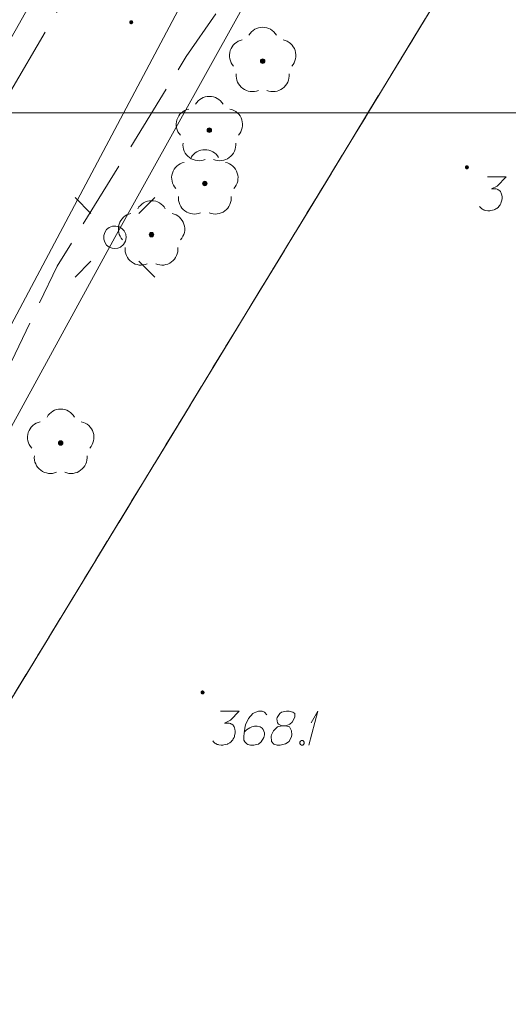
# Model space of a CAD drawing. Header units: metres. Extents: x 5555129 to 5556676, y 5635595 to 5636517.
# Tile 89 of 256: x 5555343 to 5555354, y 5636354 to 5636376. Entities that reach past the tile are written whole.
import ezdxf

# ---------------------------------------------------------------- set-up
doc = ezdxf.new("R2010")
doc.units = ezdxf.units.M
doc.header["$MEASUREMENT"] = 0
for name, pattern in [('L_0_06', [2, 1.5, -0.5]), ('PRZER1-1', [2, 1, -1]), ('PRZER3-1', [4, 3, -1])]:
    doc.linetypes.add(name, pattern=pattern)
for name, color, linetype, lineweight in [('#digitalizacja', 7, 'Continuous', 18), ('#RAMKA', 7, 'Continuous', 18), ('#skartowane', 7, 'Continuous', 18)]:
    doc.layers.add(name, color=color, linetype=linetype, lineweight=lineweight)
for name, color, linetype, lineweight, true_color in [('GESDZI', 7, 'Continuous', 18, 0x0a0909), ('GESKKL', 7, 'PRZER3-1', 18, 0x008000), ('GESUZY', 7, 'PRZER1-1', 18, 0x008000), ('GULENN', 1, 'Continuous', 18, 0xff0000), ('GUPISL', 7, 'Continuous', 18, 0x0a0909)]:
    doc.layers.add(name, color=color, linetype=linetype, lineweight=lineweight, true_color=true_color)

# ---------------------------------------------------------------- blocks, each defined once
blk = doc.blocks.new('SUSM01_01_1')
at = {"color": 0, "flags": 128}
for points in [[(-0.353553, 0.353553), (-0.212132, 0.212132)], [(0.353553, 0.353553), (0.212132, 0.212132)], [(-0.353553, -0.353553), (-0.212132, -0.212132)], [(0.353553, -0.353553), (0.212132, -0.212132)]]:
    blk.add_lwpolyline(points, dxfattribs=at)
blk.add_lwpolyline([(0.1, 0), (0.093969, -0.034202), (0.076604, -0.064279), (0.05, -0.086603), (0.025882, -0.096593), (0, -0.1), (-0.025882, -0.096593), (-0.05, -0.086603), (-0.073305, -0.068017), (-0.090097, -0.043388), (-0.098883, -0.014904), (-0.098883, 0.014904), (-0.090097, 0.043388), (-0.073305, 0.068017), (-0.05, 0.086603), (-0.022252, 0.097493), (0.007473, 0.09972), (0.036534, 0.093087), (0.062349, 0.078183), (0.082624, 0.056332), (0.095557, 0.029476), (0.1, 0)], close=True, dxfattribs=at)
blk = doc.blocks.new('OBOP02_01')
at = {"linetype": 'Continuous', "lineweight": 18}
blk.add_hatch(color=0, dxfattribs=at).paths.add_polyline_path([(0, -0.1, 1), (0, 0.1, 1)])
at = {"color": 0, "linetype": 'Continuous', "lineweight": 18}
blk.add_circle((0, 0), 0.1, dxfattribs=at)
for centre, radius, start, end in [((0, 0.8), 0.7, 29.8459, 150.1541), ((-0.77, 0.25), 0.7, 101.6336, 222.6627), ((0.77, 0.25), 0.7, 317.3373, 78.3664), ((-0.46, -0.64), 0.71, 174.3693, 292.5572), ((0.46, -0.64), 0.71, 247.4428, 5.6307)]:
    blk.add_arc(centre, radius, start, end, dxfattribs=at)
blk = doc.blocks.new('*U329')
at = {"layer": '#skartowane', "color": 7, "linetype": 'ByBlock', "lineweight": 18}
for q in [(5555349.341, 5636359.694), (5555349.394, 5636360.19)]:
    blk.add_line((5555349.542, 5636360.444), q, dxfattribs=at)

msp = doc.modelspace()

# ---------------------------------------------------------------- hatches: boundary and pattern name
at = {"layer": '#skartowane', "linetype": 'Continuous', "lineweight": 18}
h = msp.add_hatch(color=7, dxfattribs=at)
edge = h.paths.add_edge_path()
edge.add_arc((5555345.41, 5636375.69), 0.045, 0, 360)
h = msp.add_hatch(color=7, dxfattribs=at)
edge = h.paths.add_edge_path()
edge.add_arc((5555352.84, 5636372.48), 0.045, 0, 360)
h = msp.add_hatch(color=7, dxfattribs=at)
edge = h.paths.add_edge_path()
edge.add_arc((5555346.99, 5636360.86), 0.045, 0, 360)

# ---------------------------------------------------------------- linework, layer by layer
at = {"layer": '#digitalizacja', "color": 5, "linetype": 'Continuous', "lineweight": 18, "flags": 128}
msp.add_lwpolyline([(5555407.55789, 5636446.70738), (5555404.2722, 5636443.18579), (5555399.61908, 5636438.51862), (5555394.65795, 5636432.67131), (5555389.34334, 5636426.5903), (5555383.86729, 5636420.32455), (5555376.74252, 5636412.28873), (5555370.79191, 5636405.21509), (5555363.98097, 5636396.89237), (5555347.84053, 5636378.58836), (5555342.11347, 5636367.79635), (5555339.77039, 5636363.09203), (5555337.16211, 5636356.75793), (5555333.91, 5636346.86)], dxfattribs=at)
at = {"layer": '#digitalizacja', "color": 1, "linetype": 'Continuous', "lineweight": 18, "flags": 128}
msp.add_lwpolyline([(5555343.66277, 5636376.9608), (5555341.78739, 5636373.64173), (5555339.18139, 5636368.78551), (5555337.32434, 5636364.8226), (5555334.01548, 5636356.75493)], dxfattribs=at)
at = {"layer": '#RAMKA', "color": 7, "linetype": 'Continuous', "lineweight": 18, "flags": 128}
for points in [[(5555567.54331, 5636516.68638), (5555567.54331, 5636373.68638), (5555311.77024, 5636373.68638), (5555311.77024, 5636516.68638), (5555567.54331, 5636516.68638)], [(5555132.53742, 5636373.68638), (5555132.53742, 5636169.68638), (5555411.81486, 5636169.68638), (5555411.81486, 5636373.68638), (5555132.53742, 5636373.68638)]]:
    msp.add_lwpolyline(points, close=True, dxfattribs=at)
at = {"layer": '#skartowane', "color": 7, "linetype": 'L_0_06', "lineweight": 18, "flags": 128}
msp.add_lwpolyline([(5555466.73, 5636461.06), (5555459.42, 5636465.04), (5555457.02, 5636465.41), (5555452.63, 5636465.61), (5555446.85, 5636465.37), (5555441.62, 5636464.51), (5555435.7, 5636462.77), (5555429.61, 5636460.27), (5555423.1, 5636457.3), (5555417.2, 5636453.95), (5555413.63, 5636451.67), (5555409.04, 5636447.68), (5555404.73, 5636443.33), (5555401.32, 5636439.67), (5555382.13, 5636416.99), (5555377.75, 5636411.8), (5555368.65, 5636401.73), (5555358.12, 5636389.68), (5555351.83, 5636382.05), (5555348.89, 5636378.21), (5555346.63, 5636374.93), (5555343.77, 5636370.29), (5555340.53, 5636363.52), (5555337.7, 5636355.88), (5555335.13, 5636347.53), (5555332.44, 5636339.45), (5555328.49, 5636328.74), (5555326.7, 5636324.3), (5555322.46, 5636312.61), (5555317.05, 5636297.8), (5555313.91, 5636289.91), (5555311.07, 5636291.5), (5555314.46, 5636298.64), (5555320.4, 5636315), (5555321.1, 5636318.34), (5555320.31, 5636318.97), (5555318.92, 5636319.26), (5555318.24, 5636323.4), (5555317.55, 5636325.21), (5555315.06, 5636326.83), (5555316.44, 5636329.16), (5555319.62, 5636328.9), (5555323.95, 5636328.36), (5555325.47, 5636329.83), (5555326.77, 5636332.37), (5555329.72, 5636340.51), (5555332.43, 5636348.61), (5555334.87, 5636356.71), (5555337.79, 5636364.47), (5555340.99, 5636371.16), (5555344.19, 5636376.65), (5555346.4, 5636379.74), (5555349.41, 5636383.74), (5555355.85, 5636391.61), (5555363.7, 5636400.4), (5555366.42, 5636403.59), (5555375.75, 5636414.19), (5555378.31, 5636418.36), (5555373.52, 5636420.79), (5555376.43, 5636424.38), (5555377.28, 5636425.23), (5555380.03, 5636423.16), (5555380.65, 5636423.75), (5555382.52, 5636422.14), (5555399.27, 5636441.57), (5555402.64, 5636445.3), (5555406.76, 5636449.37), (5555411.7, 5636453.77), (5555415.38, 5636456.22), (5555420.94, 5636459.52), (5555420.73, 5636460.05), (5555422.54, 5636460.95), (5555422.89, 5636460.42), (5555428.37, 5636462.98), (5555434.53, 5636465.46), (5555440.65, 5636467.74), (5555449.09, 5636469.87), (5555449.84, 5636470.61), (5555452.54, 5636472.11), (5555453.14, 5636471.36), (5555454.76, 5636472.78), (5555456.32, 5636474.81), (5555457.67, 5636477.44), (5555459.8, 5636481.39), (5555462.71, 5636485.66), (5555464.78, 5636483.78), (5555461.58, 5636479.17), (5555460.92, 5636476.08), (5555461.24, 5636473.64), (5555465.24, 5636467.56), (5555467.69, 5636464.02), (5555466.73, 5636461.06)], close=True, dxfattribs=at)
at = {"layer": '#skartowane', "color": 7, "linetype": 'Continuous', "lineweight": 18, "flags": 128}
for points in [[(5555353.29352, 5636372.26585), (5555353.70688, 5636372.26585), (5555353.51197, 5636372.06508), (5555353.38205, 5636372.00007), (5555353.48835, 5636372.00007), (5555353.51197, 5636371.99422), (5555353.52378, 5636371.98826), (5555353.53559, 5636371.98241), (5555353.5474, 5636371.97645), (5555353.57102, 5636371.95878), (5555353.58283, 5636371.94102), (5555353.59464, 5636371.92335), (5555353.60059, 5636371.90559), (5555353.6124, 5636371.8643), (5555353.61826, 5636371.82887), (5555353.61826, 5636371.81111), (5555353.61826, 5636371.78749), (5555353.6124, 5636371.75206), (5555353.60645, 5636371.72844), (5555353.60059, 5636371.70482), (5555353.59464, 5636371.68715), (5555353.58878, 5636371.67534), (5555353.58283, 5636371.66353), (5555353.57697, 5636371.65172), (5555353.56516, 5636371.63396), (5555353.5474, 5636371.61033), (5555353.52973, 5636371.59267), (5555353.51792, 5636371.58085), (5555353.50016, 5636371.56904), (5555353.48249, 5636371.55723), (5555353.45887, 5636371.54542), (5555353.44706, 5636371.53947), (5555353.40567, 5636371.52766), (5555353.37024, 5636371.5218), (5555353.34662, 5636371.51585), (5555353.30533, 5636371.51585), (5555353.25809, 5636371.5218), (5555353.24033, 5636371.52766), (5555353.22266, 5636371.53361), (5555353.2049, 5636371.53947), (5555353.18723, 5636371.55128), (5555353.16947, 5636371.56309), (5555353.13999, 5636371.58671), (5555353.12223, 5636371.61033)], [(5555347.38682, 5636360.44394), (5555347.80018, 5636360.44394), (5555347.60526, 5636360.24316), (5555347.47535, 5636360.17816), (5555347.58164, 5636360.17816), (5555347.60526, 5636360.1723), (5555347.61707, 5636360.16635), (5555347.62888, 5636360.16049), (5555347.64069, 5636360.15454), (5555347.66431, 5636360.13687), (5555347.67612, 5636360.11911), (5555347.68793, 5636360.10144), (5555347.69388, 5636360.08368), (5555347.7057, 5636360.04239), (5555347.71155, 5636360.00696), (5555347.71155, 5636359.98919), (5555347.71155, 5636359.96557), (5555347.7057, 5636359.93014), (5555347.69974, 5636359.90652), (5555347.69388, 5636359.8829), (5555347.68793, 5636359.86523), (5555347.68207, 5636359.85342), (5555347.67612, 5636359.84161), (5555347.67026, 5636359.8298), (5555347.65845, 5636359.81204), (5555347.64069, 5636359.78842), (5555347.62302, 5636359.77075), (5555347.61121, 5636359.75894), (5555347.59345, 5636359.74713), (5555347.57578, 5636359.73532), (5555347.55216, 5636359.72351), (5555347.54035, 5636359.71756), (5555347.49897, 5636359.70575), (5555347.46354, 5636359.69989), (5555347.43992, 5636359.69394), (5555347.39863, 5636359.69394), (5555347.35139, 5636359.69989), (5555347.33362, 5636359.70575), (5555347.31596, 5636359.7117), (5555347.29819, 5636359.71756), (5555347.28052, 5636359.72937), (5555347.26276, 5636359.74118), (5555347.23328, 5636359.7648), (5555347.21552, 5636359.78842)], [(5555348.40836, 5636360.36126), (5555348.36112, 5636360.42618), (5555348.30802, 5636360.44394), (5555348.22535, 5636360.44394), (5555348.1663, 5636360.42032), (5555348.13087, 5636360.40851), (5555348.10129, 5636360.39074), (5555348.00681, 5636360.28445), (5555347.9419, 5636360.14273), (5555347.92414, 5636360.06601), (5555347.90052, 5636359.89471), (5555347.90052, 5636359.80618), (5555347.92414, 5636359.77075), (5555347.97138, 5636359.72351), (5555347.98914, 5636359.7117), (5555348.04819, 5636359.69394), (5555348.12492, 5636359.69394), (5555348.18397, 5636359.70575), (5555348.22535, 5636359.71756), (5555348.2844, 5636359.7648), (5555348.34345, 5636359.85928), (5555348.36112, 5636359.91833), (5555348.36112, 5636359.96557), (5555348.33164, 5636360.04239), (5555348.30802, 5636360.07187), (5555348.26664, 5636360.09549), (5555348.19578, 5636360.11325), (5555348.14268, 5636360.11325), (5555348.07767, 5636360.09549), (5555348.03638, 5636360.07782), (5555347.96552, 5636360.03058), (5555347.93009, 5636360.001), (5555347.91233, 5636359.98333)], [(5555348.74491, 5636360.11911), (5555348.82758, 5636360.11911), (5555348.8512, 5636360.12506), (5555348.92206, 5636360.15454), (5555348.97526, 5636360.20178), (5555349.03431, 5636360.31402), (5555349.02836, 5636360.3967), (5555348.98707, 5636360.42618), (5555348.9044, 5636360.44394), (5555348.84534, 5636360.44394), (5555348.7331, 5636360.42618), (5555348.69767, 5636360.3967), (5555348.63862, 5636360.30807), (5555348.63276, 5636360.27859), (5555348.64457, 5636360.18997), (5555348.66819, 5636360.15454), (5555348.74491, 5636360.11911), (5555348.65043, 5636360.09549), (5555348.5619, 5636360.00696), (5555348.51466, 5636359.91833), (5555348.5087, 5636359.88885), (5555348.51466, 5636359.77661), (5555348.56776, 5636359.71756), (5555348.63862, 5636359.69394), (5555348.70948, 5636359.69394), (5555348.82172, 5636359.72351), (5555348.9044, 5636359.77661), (5555348.9575, 5636359.8829), (5555348.96345, 5636359.91833), (5555348.9575, 5636360.01281), (5555348.91025, 5636360.09549), (5555348.82758, 5636360.11911)], [(5555349.17594, 5636359.79437), (5555349.20551, 5636359.79437), (5555349.22318, 5636359.78256), (5555349.24094, 5636359.75894), (5555349.24094, 5636359.72937), (5555349.22318, 5636359.70575), (5555349.20551, 5636359.69394), (5555349.17594, 5636359.69394), (5555349.15827, 5636359.70575), (5555349.14051, 5636359.72937), (5555349.14051, 5636359.75894), (5555349.15827, 5636359.78256), (5555349.17594, 5636359.79437)]]:
    msp.add_lwpolyline(points, dxfattribs=at)
at = {"layer": '#skartowane', "color": 96}
for p in [(5555348.32, 5636374.83), (5555347.14, 5636373.3), (5555347.04, 5636372.12), (5555345.86, 5636370.99), (5555343.85, 5636366.38)]:
    msp.add_point(p, dxfattribs=at)
at = {"layer": 'GESDZI', "color": 96, "linetype": 'Continuous', "lineweight": 18, "flags": 128}
for points in [[(5555464.25271, 5636468.49332), (5555468.33214, 5636465.00264), (5555467.11593, 5636460.58944), (5555457.22444, 5636464.58039), (5555451.86782, 5636465.41811), (5555446.83996, 5636464.59669), (5555437.18456, 5636462.45976), (5555430.38282, 5636458.56897), (5555420.66938, 5636454.7141), (5555413.79929, 5636449.56029), (5555402.78931, 5636438.70846), (5555389.73418, 5636423.87277), (5555383.39, 5636416.92), (5555384.32, 5636411.24), (5555356.08, 5636382.6), (5555342.54, 5636360.36), (5555325.26, 5636314.3)], [(5555325.26, 5636314.3), (5555342.54, 5636360.36), (5555356.08, 5636382.6), (5555384.32, 5636411.24), (5555401.07586, 5636390.28213), (5555395.51948, 5636378.33868), (5555392.6567, 5636365.6591), (5555388.97878, 5636354.02851)]]:
    msp.add_lwpolyline(points, dxfattribs=at)
at = {"layer": 'GESKKL', "color": 96, "linetype": 'PRZER3-1', "lineweight": 18, "ltscale": 0.5, "true_color": 0x008000}
msp.add_lwpolyline([(5555388.97878, 5636354.02851), (5555392.6567, 5636365.6591), (5555395.51948, 5636378.33868), (5555401.07586, 5636390.28213), (5555384.32, 5636411.24), (5555356.08, 5636382.6), (5555342.54, 5636360.36), (5555325.26, 5636314.3), (5555327.28, 5636313.21), (5555358.3389, 5636293.78389), (5555360.4012, 5636298.99261), (5555368.85224, 5636315.79059), (5555371.45592, 5636320.1712)], dxfattribs=at)
at = {"layer": 'GESUZY', "color": 96, "linetype": 'PRZER1-1', "lineweight": 18, "ltscale": 0.5, "true_color": 0x008000}
for points in [[(5555325.26, 5636314.3), (5555342.54, 5636360.36), (5555356.08, 5636382.6), (5555384.32, 5636411.24)], [(5555388.97878, 5636354.02851), (5555392.6567, 5636365.6591), (5555395.51948, 5636378.33868), (5555401.07586, 5636390.28213), (5555384.32, 5636411.24), (5555356.08, 5636382.6), (5555342.54, 5636360.36), (5555325.26, 5636314.3), (5555327.28, 5636313.21), (5555358.3389, 5636293.78389), (5555360.4012, 5636298.99261), (5555368.85224, 5636315.79059), (5555371.45592, 5636320.1712)]]:
    msp.add_lwpolyline(points, dxfattribs=at)
at = {"layer": 'GULENN', "color": 1, "linetype": 'Continuous', "lineweight": 18, "true_color": 0xff0000, "flags": 128}
msp.add_lwpolyline([(5555305.505, 5636281.74), (5555310.95, 5636292.03), (5555311.4, 5636292.81), (5555313.3, 5636296.19), (5555317.83, 5636308.64), (5555320.12, 5636315.12), (5555321.05, 5636318.7), (5555324.99, 5636317.82), (5555325.46, 5636318.77), (5555330.45, 5636332.92), (5555333.07, 5636339.41), (5555335.66, 5636347.35), (5555336.26, 5636350.83), (5555340.12, 5636361.93), (5555345.05, 5636370.93), (5555348.48, 5636377.1), (5555354.25, 5636384.94), (5555359.73, 5636391.01), (5555379.46, 5636412.66), (5555385.36, 5636419.22), (5555390.59, 5636425.39)], dxfattribs=at)

# ---------------------------------------------------------------- block references
at = {"layer": '#skartowane', "color": 96, "linetype": 'Continuous', "xscale": 0.5, "yscale": 0.5, "zscale": 0.5}
for p in [(5555348.32, 5636374.83), (5555347.14, 5636373.3), (5555347.04, 5636372.12), (5555345.86, 5636370.99), (5555343.85, 5636366.38)]:
    msp.add_blockref('OBOP02_01', p, dxfattribs=at)
at = {"layer": '#skartowane', "color": 7, "linetype": 'Continuous', "lineweight": 18}
msp.add_blockref('*U329', (0, 0), dxfattribs=at)
at = {"layer": 'GUPISL', "color": 7, "lineweight": 18, "xscale": 2.499999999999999, "yscale": 2.499999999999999, "zscale": 2.499999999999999, "rotation": 359.9999974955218}
msp.add_blockref('SUSM01_01_1', (5555345.05, 5636370.93), dxfattribs=at)

doc.saveas('drawing.dxf')
